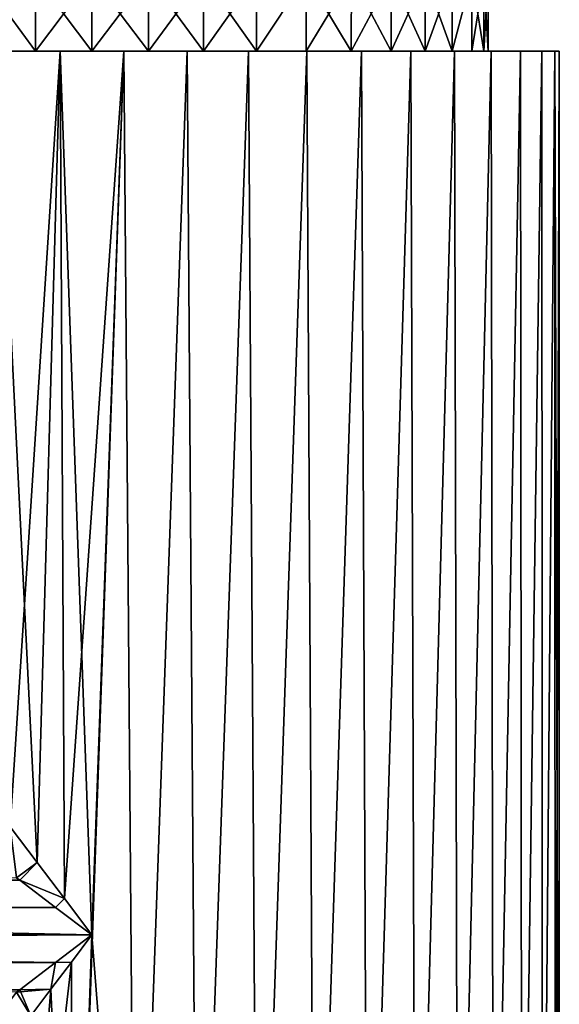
# Model space of a CAD drawing. Header units: metres. Extents: x -109 to 109, y -108 to 40.
# Tile 202 of 216: x 74 to 92, y -43 to -10. Entities that reach past the tile are written whole.
import ezdxf

# ---------------------------------------------------------------- set-up
doc = ezdxf.new("R2010")
doc.units = ezdxf.units.M
doc.layers.add('solid_K_24_42_18_000C86_XXX', color=7, linetype='CONTINUOUS')

msp = doc.modelspace()

# ---------------------------------------------------------------- linework, layer by layer
at = {"layer": 'solid_K_24_42_18_000C86_XXX'}
for points in [[(72.775612, -9, -12.684527), (74.618561, -9, -13.085412), (72.775627, -11.5, -12.684541)], [(72.775612, -9, 12.684527), (72.775627, -11.5, 12.684541), (74.618599, -11.5, 13.085389)], [(74.618561, -9, 13.085412), (72.775612, -9, 12.684527), (74.618599, -11.5, 13.085389)], [(74.618561, -9, -13.085412), (74.618599, -11.5, -13.085389), (72.775627, -11.5, -12.684541)], [(74.618561, -9, -13.085412), (76.5, -9, -13.22), (74.618599, -11.5, -13.085389)], [(74.618561, -9, 13.085412), (74.618599, -11.5, 13.085389), (76.5, -11.5, 13.22)], [(74.618561, -9, 13.085412), (76.5, -11.5, 13.22), (76.5, -9, 13.22)], [(76.5, -9, -13.22), (76.5, -11.5, -13.22), (74.618599, -11.5, -13.085389)], [(78.381439, -9, -13.085412), (78.381401, -11.5, -13.085389), (76.5, -11.5, -13.22)], [(76.5, -9, -13.22), (78.381439, -9, -13.085412), (76.5, -11.5, -13.22)], [(76.5, -9, 13.22), (76.5, -11.5, 13.22), (78.381401, -11.5, 13.085389)], [(78.381439, -9, 13.085412), (76.5, -9, 13.22), (78.381401, -11.5, 13.085389)], [(78.381439, -9, 13.085412), (78.381401, -11.5, 13.085389), (80.224373, -11.5, 12.684541)], [(80.224388, -9, -12.684527), (80.224373, -11.5, -12.684541), (78.381401, -11.5, -13.085389)], [(78.381439, -9, -13.085412), (80.224388, -9, -12.684527), (78.381401, -11.5, -13.085389)], [(80.224388, -9, 12.684527), (78.381439, -9, 13.085412), (80.224373, -11.5, 12.684541)], [(80.224388, -9, 12.684527), (80.224373, -11.5, 12.684541), (81.991982, -11.5, 12.025256)], [(81.991875, -9, -12.025271), (81.991982, -11.5, -12.025256), (80.224373, -11.5, -12.684541)], [(80.224388, -9, -12.684527), (81.991875, -9, -12.025271), (80.224373, -11.5, -12.684541)], [(81.991875, -9, 12.025271), (80.224388, -9, 12.684527), (81.991982, -11.5, 12.025256)], [(83.647125, -9, 11.121454), (81.991875, -9, 12.025271), (81.991982, -11.5, 12.025256)], [(81.991875, -9, -12.025271), (83.647125, -9, -11.121454), (81.991982, -11.5, -12.025256)], [(83.647125, -9, 11.121454), (81.991982, -11.5, 12.025256), (83.64753, -11.5, 11.121129)], [(83.647125, -9, -11.121454), (83.64753, -11.5, -11.121129), (81.991982, -11.5, -12.025256)], [(83.647125, -9, 11.121454), (83.64753, -11.5, 11.121129), (85.156754, -11.5, 9.991438)], [(85.157372, -9, 9.990896), (83.647125, -9, 11.121454), (85.156754, -11.5, 9.991438)], [(83.647125, -9, -11.121454), (85.157372, -9, -9.990896), (83.64753, -11.5, -11.121129)], [(85.157372, -9, -9.990896), (85.156754, -11.5, -9.991438), (83.64753, -11.5, -11.121129)], [(85.157372, -9, 9.990896), (85.156754, -11.5, 9.991438), (86.49102, -11.5, 8.657232)], [(86.490898, -9, -8.657368), (86.49102, -11.5, -8.657232), (85.156754, -11.5, -9.991438)], [(85.157372, -9, -9.990896), (86.490898, -9, -8.657368), (85.156754, -11.5, -9.991438)], [(86.490898, -9, 8.657368), (85.157372, -9, 9.990896), (86.49102, -11.5, 8.657232)], [(86.490898, -9, 8.657368), (86.49102, -11.5, 8.657232), (87.621468, -11.5, 7.147098)], [(87.621452, -9, 7.147129), (86.490898, -9, 8.657368), (87.621468, -11.5, 7.147098)], [(86.490898, -9, -8.657368), (87.621452, -9, -7.147129), (86.49102, -11.5, -8.657232)], [(87.621452, -9, -7.147129), (87.621468, -11.5, -7.147098), (86.49102, -11.5, -8.657232)], [(87.621452, -9, 7.147129), (87.621468, -11.5, 7.147098), (88.525269, -11.5, 5.491904)], [(88.525269, -9, 5.491879), (87.621452, -9, 7.147129), (88.525269, -11.5, 5.491904)], [(87.621452, -9, -7.147129), (88.525269, -9, -5.491879), (87.621468, -11.5, -7.147098)], [(88.525269, -9, -5.491879), (88.525269, -11.5, -5.491904), (87.621468, -11.5, -7.147098)], [(89.184525, -9, 3.724391), (88.525269, -11.5, 5.491904), (89.184601, -11.5, 3.723966)], [(89.184525, -9, 3.724391), (88.525269, -9, 5.491879), (88.525269, -11.5, 5.491904)], [(89.184525, -9, -3.724391), (89.184601, -11.5, -3.723966), (88.525269, -11.5, -5.491904)], [(88.525269, -9, -5.491879), (89.184525, -9, -3.724391), (88.525269, -11.5, -5.491904)], [(89.184525, -9, 3.724391), (89.184601, -11.5, 3.723966), (89.585342, -11.5, 1.882005)], [(89.585411, -9, 1.881438), (89.184525, -9, 3.724391), (89.585342, -11.5, 1.882005)], [(89.184525, -9, -3.724391), (89.585411, -9, -1.881438), (89.184601, -11.5, -3.723966)], [(89.585411, -9, -1.881438), (89.585342, -11.5, -1.882005), (89.184601, -11.5, -3.723966)], [(89.585411, -9, 1.881438), (89.585342, -11.5, 1.882005), (89.720009, -11.5)], [(89.720001, -9), (89.720009, -11.5), (89.585342, -11.5, -1.882005)], [(89.585411, -9, -1.881438), (89.720001, -9), (89.585342, -11.5, -1.882005)], [(89.720001, -9), (89.585411, -9, 1.881438), (89.720009, -11.5)], [(74.618599, -11.5, 13.085389), (72.775627, -11.5, 12.684541), (73.326248, -11.5, 15.273742)], [(72.775627, -11.5, -12.684541), (74.618599, -11.5, -13.085389), (73.326248, -11.5, -15.273742)], [(73.326248, -11.5, 15.273742), (73.771385, -37.397163, 15.359514), (74.670746, -38.584064, 15.492379)], [(75.435219, -11.5, 15.563595), (73.326248, -11.5, 15.273742), (74.670746, -38.584064, 15.492379)], [(74.618599, -11.5, 13.085389), (73.326248, -11.5, 15.273742), (75.435219, -11.5, 15.563595)], [(73.771545, -37.397366, -15.359542), (73.326248, -11.5, -15.273742), (75.435219, -11.5, -15.563595)], [(74.618599, -11.5, -13.085389), (75.435219, -11.5, -15.563595), (73.326248, -11.5, -15.273742)], [(74.670837, -38.584183, -15.492391), (73.771545, -37.397366, -15.359542), (75.435219, -11.5, -15.563595)], [(76.5, -11.5, 13.22), (74.618599, -11.5, 13.085389), (75.435219, -11.5, 15.563595)], [(74.618599, -11.5, -13.085389), (76.5, -11.5, -13.22), (75.435219, -11.5, -15.563595)], [(75.435219, -11.5, 15.563595), (74.670746, -38.584064, 15.492379), (75.581032, -39.784081, 15.572908)], [(75.58107, -39.784134, -15.572911), (74.670837, -38.584183, -15.492391), (75.435219, -11.5, -15.563595)], [(75.435219, -11.5, 15.563595), (75.581032, -39.784081, 15.572908), (76.5, -41, 15.6)], [(77.564781, -11.5, 15.563595), (75.435219, -11.5, 15.563595), (76.5, -41, 15.6)], [(76.5, -11.5, 13.22), (75.435219, -11.5, 15.563595), (77.564781, -11.5, 15.563595)], [(75.58107, -39.784134, -15.572911), (75.435219, -11.5, -15.563595), (77.564781, -11.5, -15.563595)], [(76.5, -11.5, -13.22), (77.564781, -11.5, -15.563595), (75.435219, -11.5, -15.563595)], [(75.58107, -39.784134, -15.572911), (77.564781, -11.5, -15.563595), (76.5, -41, -15.6)], [(75.863197, -59.5, -15.586966), (76.5, -41, -15.6), (77.564781, -11.5, -15.563595)], [(77.954895, -59.5, -15.531985), (75.863197, -59.5, -15.586966), (77.564781, -11.5, -15.563595)], [(77.954872, -59.5, 15.531987), (77.564781, -11.5, 15.563595), (76.5, -41, 15.6)], [(78.381401, -11.5, 13.085389), (76.5, -11.5, 13.22), (77.564781, -11.5, 15.563595)], [(78.381401, -11.5, -13.085389), (77.564781, -11.5, -15.563595), (76.5, -11.5, -13.22)], [(77.954872, -59.5, 15.531987), (79.673752, -11.5, 15.273742), (77.564781, -11.5, 15.563595)], [(78.381401, -11.5, 13.085389), (77.564781, -11.5, 15.563595), (79.673752, -11.5, 15.273742)], [(77.954895, -59.5, -15.531985), (77.564781, -11.5, -15.563595), (79.673752, -11.5, -15.273742)], [(78.381401, -11.5, -13.085389), (79.673752, -11.5, -15.273742), (77.564781, -11.5, -15.563595)], [(77.954872, -59.5, 15.531987), (80.022141, -59.5, 15.197185), (79.673752, -11.5, 15.273742)], [(80.022163, -59.5, -15.19718), (77.954895, -59.5, -15.531985), (79.673752, -11.5, -15.273742)], [(80.224373, -11.5, 12.684541), (78.381401, -11.5, 13.085389), (79.673752, -11.5, 15.273742)], [(78.381401, -11.5, -13.085389), (80.224373, -11.5, -12.684541), (79.673752, -11.5, -15.273742)], [(80.022141, -59.5, 15.197185), (81.724083, -11.5, 14.699247), (79.673752, -11.5, 15.273742)], [(80.224373, -11.5, 12.684541), (79.673752, -11.5, 15.273742), (81.724083, -11.5, 14.699247)], [(80.022163, -59.5, -15.19718), (79.673752, -11.5, -15.273742), (81.724083, -11.5, -14.699247)], [(80.224373, -11.5, -12.684541), (81.724083, -11.5, -14.699247), (79.673752, -11.5, -15.273742)], [(80.022141, -59.5, 15.197185), (82.025925, -59.5, 14.58847), (81.724083, -11.5, 14.699247)], [(82.02594, -59.5, -14.588463), (80.022163, -59.5, -15.19718), (81.724083, -11.5, -14.699247)], [(81.991982, -11.5, 12.025256), (80.224373, -11.5, 12.684541), (81.724083, -11.5, 14.699247)], [(80.224373, -11.5, -12.684541), (81.991982, -11.5, -12.025256), (81.724083, -11.5, -14.699247)], [(82.025925, -59.5, 14.58847), (83.677193, -11.5, 13.850908), (81.724083, -11.5, 14.699247)], [(81.991982, -11.5, 12.025256), (81.724083, -11.5, 14.699247), (83.677193, -11.5, 13.850908)], [(82.02594, -59.5, -14.588463), (81.724083, -11.5, -14.699247), (83.677193, -11.5, -13.850908)], [(83.64753, -11.5, -11.121129), (83.677193, -11.5, -13.850908), (81.724083, -11.5, -14.699247)], [(81.991982, -11.5, -12.025256), (83.64753, -11.5, -11.121129), (81.724083, -11.5, -14.699247)], [(83.64753, -11.5, 11.121129), (81.991982, -11.5, 12.025256), (83.677193, -11.5, 13.850908)], [(82.025925, -59.5, 14.58847), (83.928558, -59.5, 13.71771), (83.677193, -11.5, 13.850908)], [(83.928574, -59.5, -13.717702), (82.02594, -59.5, -14.588463), (83.677193, -11.5, -13.850908)], [(85.156754, -11.5, 9.991438), (83.64753, -11.5, 11.121129), (83.677193, -11.5, 13.850908)], [(83.64753, -11.5, -11.121129), (85.156754, -11.5, -9.991438), (83.677193, -11.5, -13.850908)], [(83.928558, -59.5, 13.71771), (85.496017, -11.5, 12.744844), (83.677193, -11.5, 13.850908)], [(85.156754, -11.5, 9.991438), (83.677193, -11.5, 13.850908), (85.496017, -11.5, 12.744844)], [(83.928574, -59.5, -13.717702), (83.677193, -11.5, -13.850908), (85.496017, -11.5, -12.744844)], [(85.156754, -11.5, -9.991438), (85.496017, -11.5, -12.744844), (83.677193, -11.5, -13.850908)], [(83.928558, -59.5, 13.71771), (85.698997, -59.5, 12.599138), (85.496017, -11.5, 12.744844)], [(85.699005, -59.5, -12.59913), (83.928574, -59.5, -13.717702), (85.496017, -11.5, -12.744844)], [(86.49102, -11.5, 8.657232), (85.156754, -11.5, 9.991438), (85.496017, -11.5, 12.744844)], [(85.156754, -11.5, -9.991438), (86.49102, -11.5, -8.657232), (85.496017, -11.5, -12.744844)], [(85.698997, -59.5, 12.599138), (87.147934, -11.5, 11.400905), (85.496017, -11.5, 12.744844)], [(86.49102, -11.5, 8.657232), (85.496017, -11.5, 12.744844), (87.147934, -11.5, 11.400905)], [(85.699005, -59.5, -12.59913), (85.496017, -11.5, -12.744844), (87.147934, -11.5, -11.400905)], [(86.49102, -11.5, -8.657232), (87.147934, -11.5, -11.400905), (85.496017, -11.5, -12.744844)], [(85.698997, -59.5, 12.599138), (87.303566, -59.5, 11.253555), (87.147934, -11.5, 11.400905)], [(87.303581, -59.5, -11.253547), (85.699005, -59.5, -12.59913), (87.147934, -11.5, -11.400905)], [(87.621468, -11.5, 7.147098), (86.49102, -11.5, 8.657232), (87.147934, -11.5, 11.400905)], [(86.49102, -11.5, -8.657232), (87.621468, -11.5, -7.147098), (87.147934, -11.5, -11.400905)], [(87.303566, -59.5, 11.253555), (88.601036, -11.5, 9.845044), (87.147934, -11.5, 11.400905)], [(87.621468, -11.5, 7.147098), (87.147934, -11.5, 11.400905), (88.601036, -11.5, 9.845044)], [(87.303581, -59.5, -11.253547), (87.147934, -11.5, -11.400905), (88.601036, -11.5, -9.845044)], [(88.525269, -11.5, -5.491904), (88.601036, -11.5, -9.845044), (87.147934, -11.5, -11.400905)], [(87.621468, -11.5, -7.147098), (88.525269, -11.5, -5.491904), (87.147934, -11.5, -11.400905)], [(87.303566, -59.5, 11.253555), (88.712517, -59.5, 9.706355), (88.601036, -11.5, 9.845044)], [(88.712524, -59.5, -9.706347), (87.303581, -59.5, -11.253547), (88.601036, -11.5, -9.845044)], [(88.525269, -11.5, 5.491904), (87.621468, -11.5, 7.147098), (88.601036, -11.5, 9.845044)], [(89.184601, -11.5, 3.723966), (88.525269, -11.5, 5.491904), (88.601036, -11.5, 9.845044)], [(88.525269, -11.5, -5.491904), (89.184601, -11.5, -3.723966), (88.601036, -11.5, -9.845044)], [(88.712517, -59.5, 9.706355), (89.828873, -11.5, 8.10556), (88.601036, -11.5, 9.845044)], [(89.184601, -11.5, 3.723966), (88.601036, -11.5, 9.845044), (89.828873, -11.5, 8.10556)], [(88.712524, -59.5, -9.706347), (88.601036, -11.5, -9.845044), (89.828873, -11.5, -8.10556)], [(89.585342, -11.5, -1.882005), (89.828873, -11.5, -8.10556), (88.601036, -11.5, -9.845044)], [(89.184601, -11.5, -3.723966), (89.585342, -11.5, -1.882005), (88.601036, -11.5, -9.845044)], [(88.712517, -59.5, 9.706355), (89.902534, -59.5, 7.983205), (89.828873, -11.5, 8.10556)], [(89.902542, -59.5, -7.983198), (88.712524, -59.5, -9.706347), (89.828873, -11.5, -8.10556)], [(89.585342, -11.5, 1.882005), (89.184601, -11.5, 3.723966), (89.828873, -11.5, 8.10556)], [(89.720009, -11.5), (89.585342, -11.5, 1.882005), (89.828873, -11.5, 8.10556)], [(89.585342, -11.5, -1.882005), (89.720009, -11.5), (89.828873, -11.5, -8.10556)], [(89.720009, -11.5), (89.828873, -11.5, 8.10556), (89.828873, -11.5, -8.10556)], [(89.902534, -59.5, 7.983205), (90.808578, -11.5, 6.214841), (89.828873, -11.5, 8.10556)], [(89.828873, -11.5, -8.10556), (89.828873, -11.5, 8.10556), (90.808578, -11.5, 6.214841)], [(89.828873, -11.5, -8.10556), (90.808578, -11.5, 6.214841), (90.808578, -11.5, -6.214841)], [(89.902542, -59.5, -7.983198), (89.828873, -11.5, -8.10556), (90.808578, -11.5, -6.214841)], [(89.902534, -59.5, 7.983205), (90.850914, -59.5, 6.116461), (90.808578, -11.5, 6.214841)], [(90.850922, -59.5, -6.116455), (89.902542, -59.5, -7.983198), (90.808578, -11.5, -6.214841)], [(90.850914, -59.5, 6.116461), (91.521431, -11.5, 4.209054), (90.808578, -11.5, 6.214841)], [(90.808578, -11.5, -6.214841), (90.808578, -11.5, 6.214841), (91.521431, -11.5, 4.209054)], [(90.808578, -11.5, -6.214841), (91.521431, -11.5, 4.209054), (91.521431, -11.5, -4.209054)], [(90.850922, -59.5, -6.116455), (90.808578, -11.5, -6.214841), (91.521431, -11.5, -4.209054)], [(90.850914, -59.5, 6.116461), (91.540482, -59.5, 4.140395), (91.521431, -11.5, 4.209054)], [(91.540482, -59.5, -4.140391), (90.850922, -59.5, -6.116455), (91.521431, -11.5, -4.209054)], [(91.540482, -59.5, 4.140395), (91.954689, -11.5, 2.124069), (91.521431, -11.5, 4.209054)], [(91.521431, -11.5, -4.209054), (91.521431, -11.5, 4.209054), (91.954689, -11.5, 2.124069)], [(91.521431, -11.5, -4.209054), (91.954689, -11.5, 2.124069), (91.954689, -11.5, -2.124069)], [(91.540482, -59.5, -4.140391), (91.521431, -11.5, -4.209054), (91.954689, -11.5, -2.124069)], [(91.540482, -59.5, 4.140395), (91.959518, -59.5, 2.08867), (91.954689, -11.5, 2.124069)], [(91.959518, -59.5, -2.088667), (91.540482, -59.5, -4.140391), (91.954689, -11.5, -2.124069)], [(92.099998, -59.5), (92.099998, -11.5), (91.954689, -11.5, 2.124069)], [(91.954689, -11.5, -2.124069), (91.954689, -11.5, 2.124069), (92.099998, -11.5)], [(91.959518, -59.5, 2.08867), (92.099998, -59.5), (91.954689, -11.5, 2.124069)], [(91.959518, -59.5, -2.088667), (91.954689, -11.5, -2.124069), (92.099998, -11.5)], [(91.959518, -59.5, -2.088667), (92.099998, -11.5), (92.099998, -59.5)], [(73.771385, -37.397163, 15.359514), (73.978439, -39.090584, 15.482704), (74.670746, -38.584064, 15.492379)], [(74.670837, -38.584183, -15.492391), (73.9785, -39.090633, -15.48271), (73.771545, -37.397366, -15.359542)], [(74.086479, -39.1726, -15.492599), (15.477317, -39.708202, -15.546423), (15.270625, -38.41539, -15.384401)], [(73.9785, -39.090633, -15.48271), (74.086479, -39.1726, -15.492599), (15.270625, -38.41539, -15.384401)], [(74.670746, -38.584064, 15.492379), (73.978439, -39.090584, 15.482704), (74.086182, -39.172367, 15.492571)], [(74.670837, -38.584183, -15.492391), (74.086479, -39.1726, -15.492599), (73.9785, -39.090633, -15.48271)], [(74.670746, -38.584064, 15.492379), (74.086182, -39.172367, 15.492571), (75.581032, -39.784081, 15.572908)], [(75.58107, -39.784134, -15.572911), (74.086479, -39.1726, -15.492599), (74.670837, -38.584183, -15.492391)], [(-74.086182, -39.172371, 15.492572), (74.086182, -39.172367, 15.492571), (73.978439, -39.090584, 15.482704)], [(-75.285172, -40.081863, 15.572958), (75.285164, -40.08186, 15.572958), (74.086182, -39.172367, 15.492571)], [(-74.086182, -39.172371, 15.492572), (-75.285172, -40.081863, 15.572958), (74.086182, -39.172367, 15.492571)], [(74.086479, -39.1726, -15.492599), (75.285316, -40.081974, -15.572965), (15.477317, -39.708202, -15.546423)], [(75.581032, -39.784081, 15.572908), (74.086182, -39.172367, 15.492571), (75.285164, -40.08186, 15.572958)], [(75.58107, -39.784134, -15.572911), (75.285316, -40.081974, -15.572965), (74.086479, -39.1726, -15.492599)], [(15.477317, -39.708202, -15.546423), (76.5, -41, -15.6), (15.545517, -41, -15.6)], [(75.285316, -40.081974, -15.572965), (76.5, -41, -15.6), (15.477317, -39.708202, -15.546423)], [(75.285164, -40.08186, 15.572958), (-76.5, -41, 15.6), (76.5, -41, 15.6)], [(-75.285172, -40.081863, 15.572958), (-76.5, -41, 15.6), (75.285164, -40.08186, 15.572958)], [(75.581032, -39.784081, 15.572908), (75.285164, -40.08186, 15.572958), (76.5, -41, 15.6)], [(75.58107, -39.784134, -15.572911), (76.5, -41, -15.6), (75.285316, -40.081974, -15.572965)], [(76.5, -41, 15.6), (-76.5, -41, 15.6), (-75.285156, -41.918144, 15.572958)], [(75.285164, -41.918144, 15.572958), (76.5, -41, 15.6), (-75.285156, -41.918144, 15.572958)], [(75.285316, -41.918022, -15.572965), (15.47729, -42.292046, -15.546402), (15.545517, -41, -15.6)], [(76.5, -41, -15.6), (75.285316, -41.918022, -15.572965), (15.545517, -41, -15.6)], [(75.813179, -41.909103, 15.584873), (76.5, -41, 15.6), (75.285164, -41.918144, 15.572958)], [(75.813179, -41.909103, -15.584873), (75.285316, -41.918022, -15.572965), (76.5, -41, -15.6)], [(75.863174, -59.5, 15.586965), (76.5, -41, 15.6), (75.813179, -41.909103, 15.584873)], [(75.863197, -59.5, -15.586966), (75.813179, -41.909103, -15.584873), (76.5, -41, -15.6)], [(75.863174, -59.5, 15.586965), (77.954872, -59.5, 15.531987), (76.5, -41, 15.6)], [(75.285164, -41.918144, 15.572958), (-75.285156, -41.918144, 15.572958), (-74.086166, -42.827644, 15.49257)], [(74.086166, -42.827641, 15.49257), (75.285164, -41.918144, 15.572958), (-74.086166, -42.827644, 15.49257)], [(75.285316, -41.918022, -15.572965), (74.086487, -42.827393, -15.492599), (15.47729, -42.292046, -15.546402)], [(73.781204, -59.5, -15.361249), (75.130669, -42.809639, -15.539785), (75.813179, -41.909103, -15.584873)], [(75.863197, -59.5, -15.586966), (73.781204, -59.5, -15.361249), (75.813179, -41.909103, -15.584873)], [(75.130653, -42.809654, 15.539784), (75.285164, -41.918144, 15.572958), (74.086166, -42.827641, 15.49257)], [(75.130669, -42.809639, -15.539785), (74.086487, -42.827393, -15.492599), (75.285316, -41.918022, -15.572965)], [(75.813179, -41.909103, 15.584873), (75.285164, -41.918144, 15.572958), (75.130653, -42.809654, 15.539784)], [(75.863174, -59.5, 15.586965), (75.813179, -41.909103, 15.584873), (75.130653, -42.809654, 15.539784)], [(75.130669, -42.809639, -15.539785), (75.285316, -41.918022, -15.572965), (75.813179, -41.909103, -15.584873)], [(74.086487, -42.827393, -15.492599), (73.978889, -42.909077, -15.482746), (15.47729, -42.292046, -15.546402)], [(73.001106, -44.203102, 15.291337), (74.453636, -43.701893, 15.465199), (73.978882, -42.909081, 15.482745)], [(73.001129, -44.203079, -15.291343), (73.978889, -42.909077, -15.482746), (74.453667, -43.701847, -15.465204)], [(73.781204, -59.5, -15.361249), (74.453667, -43.701847, -15.465204), (75.130669, -42.809639, -15.539785)], [(75.130653, -42.809654, 15.539784), (74.086166, -42.827641, 15.49257), (73.978882, -42.909081, 15.482745)], [(75.130653, -42.809654, 15.539784), (73.978882, -42.909081, 15.482745), (74.453636, -43.701893, 15.465199)], [(74.453667, -43.701847, -15.465204), (73.978889, -42.909077, -15.482746), (74.086487, -42.827393, -15.492599)], [(74.453667, -43.701847, -15.465204), (74.086487, -42.827393, -15.492599), (75.130669, -42.809639, -15.539785)], [(75.863174, -59.5, 15.586965), (75.130653, -42.809654, 15.539784), (74.453636, -43.701893, 15.465199)]]:
    msp.add_3dface(points, dxfattribs=at)

doc.saveas('drawing.dxf')
